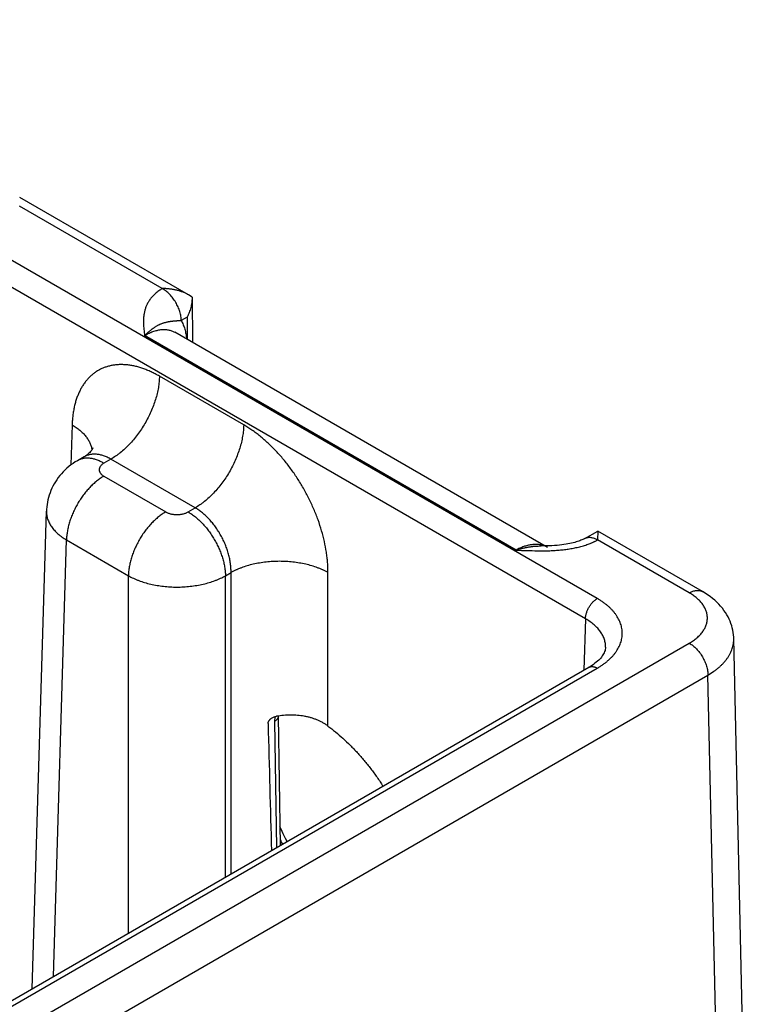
# Model space of a CAD drawing. Header units: inches. Extents: x 0 to 34, y 0 to 22.
# Tile 107 of 111: x 29.4 to 30.2, y 15.5 to 16.6. Entities that reach past the tile are written whole.
import ezdxf

# ---------------------------------------------------------------- set-up
doc = ezdxf.new("R2010")
doc.units = ezdxf.units.IN
doc.header["$LTSCALE"] = 1.87
doc.header["$MEASUREMENT"] = 0
doc.layers.get('0').update_dxf_attribs({"linetype": 'CONTINUOUS'})

msp = doc.modelspace()

# ---------------------------------------------------------------- linework, layer by layer
at = {"color": 7, "linetype": 'CONTINUOUS'}
for p, q in [((30.0263, 15.9806), (24.795, 19.0011)), ((30.0129, 15.9576), (24.7816, 18.9781)), ((29.5612, 16.3261), (29.3693, 16.4369)), ((29.5314, 16.3332), (29.3691, 16.4269)), ((29.5654, 16.3233), (29.5612, 16.3261)), ((29.5654, 16.3233), (29.5657, 16.272)), ((29.5599, 16.3007), (29.5531, 16.2967)), ((29.5599, 16.3007), (29.56, 16.2753)), ((29.934, 16.0357), (29.5114, 16.2797)), ((29.9698, 16.0387), (29.5457, 16.2836)), ((29.6241, 16.1782), (29.5282, 16.2335)), ((29.429, 16.1782), (29.4276, 16.1326)), ((29.4426, 16.1418), (29.435, 16.1374)), ((29.4731, 16.1391), (29.465, 16.1345)), ((29.569, 16.0838), (29.4731, 16.1391)), ((29.465, 16.1198), (29.5354, 16.0791)), ((29.5609, 16.0791), (29.569, 16.0838)), ((29.3834, 15.5366), (29.3998, 16.0801)), ((30.0121, 16.049), (30.0269, 16.0572)), ((30.0269, 16.0572), (30.0267, 16.0473)), ((30.146, 15.9885), (30.0269, 16.0572)), ((29.4076, 15.5506), (29.4226, 16.0472)), ((29.4226, 16.0472), (29.493, 16.0065)), ((30.131, 15.987), (30.0267, 16.0472)), ((29.493, 15.5999), (29.493, 16.0065)), ((29.6033, 16.0065), (29.6097, 16.0102)), ((29.6033, 15.6636), (29.6033, 16.0065)), ((29.6097, 15.6673), (29.6097, 16.0102)), ((29.72, 15.8355), (29.72, 16.0102)), ((30.0129, 15.9576), (30.0111, 15.8991)), ((27.84, 14.607), (30.131, 15.9298)), ((30.2061, 14.8483), (30.1815, 15.9351)), ((27.8612, 14.5707), (30.1522, 15.8935)), ((27.8797, 14.6684), (30.0168, 15.9024)), ((27.8892, 14.6675), (30.0263, 15.9014)), ((30.1768, 14.8068), (30.1522, 15.8935)), ((29.6595, 15.8462), (29.6591, 15.8408)), ((29.6591, 15.8408), (29.6613, 15.6971)), ((29.6635, 15.8469), (29.6635, 15.847)), ((29.6635, 15.8469), (29.6657, 15.6996))]:
    msp.add_line(p, q, dxfattribs=at)
for points in [[(29.4527, 16.1521), (29.4527, 16.1521), (29.4527, 16.152), (29.4526, 16.1519), (29.4525, 16.1516), (29.4523, 16.1512), (29.4521, 16.1508), (29.4517, 16.1502), (29.4512, 16.1495), (29.4506, 16.1487), (29.4499, 16.1478), (29.449, 16.1468), (29.448, 16.1458), (29.4469, 16.1448), (29.4456, 16.1438), (29.4441, 16.1427), (29.4426, 16.1418)], [(29.435, 16.1374), (29.4326, 16.136), (29.4301, 16.1343), (29.4276, 16.1326), (29.4252, 16.1307), (29.423, 16.1288), (29.4208, 16.1268), (29.4188, 16.1247), (29.4168, 16.1226), (29.4149, 16.1204), (29.4132, 16.1182), (29.4115, 16.1158), (29.41, 16.1135), (29.4085, 16.1111), (29.4072, 16.1086), (29.4059, 16.1061), (29.4048, 16.1035), (29.4038, 16.1009), (29.4029, 16.0983), (29.4021, 16.0956), (29.4014, 16.0929), (29.4009, 16.0902), (29.4004, 16.0875), (29.4001, 16.0848), (29.3999, 16.082), (29.3998, 16.0801)], [(30.0121, 16.049), (30.0115, 16.0486), (30.0107, 16.0482), (30.0098, 16.0478), (30.0088, 16.0473), (30.0077, 16.0469), (30.0065, 16.0464), (30.0052, 16.0459), (30.0038, 16.0455), (30.0023, 16.045), (30.0007, 16.0445), (29.999, 16.0441), (29.9971, 16.0436), (29.9951, 16.0432), (29.993, 16.0428), (29.9908, 16.0424), (29.9884, 16.042), (29.9859, 16.0417), (29.9833, 16.0414), (29.9806, 16.0411), (29.9777, 16.0409), (29.9748, 16.0407), (29.9718, 16.0406), (29.9686, 16.0405), (29.9654, 16.0404), (29.9625, 16.0404)], [(30.1815, 15.9351), (30.1815, 15.9368), (30.1812, 15.9394), (30.1809, 15.942), (30.1805, 15.9446), (30.1799, 15.9471), (30.1792, 15.9497), (30.1783, 15.9522), (30.1773, 15.9548), (30.1762, 15.9573), (30.175, 15.9598), (30.1736, 15.9622), (30.1721, 15.9647), (30.1704, 15.9671), (30.1686, 15.9695), (30.1666, 15.9718), (30.1645, 15.9742), (30.1623, 15.9764), (30.1599, 15.9786), (30.1573, 15.9808), (30.1546, 15.9828), (30.1518, 15.9848), (30.1489, 15.9867), (30.146, 15.9885)], [(30.0357, 15.9251), (30.0356, 15.924), (30.0354, 15.9227), (30.0351, 15.9214), (30.0347, 15.9202), (30.0341, 15.9189), (30.0335, 15.9177), (30.0328, 15.9165), (30.032, 15.9153), (30.0311, 15.9141), (30.0302, 15.9129), (30.0291, 15.9117), (30.0279, 15.9105), (30.0266, 15.9093), (30.0252, 15.9081), (30.0237, 15.9069), (30.0221, 15.9057), (30.0204, 15.9046), (30.0186, 15.9034), (30.0168, 15.9024)], [(29.6735, 15.7041), (29.6717, 15.7077), (29.6691, 15.713), (29.6666, 15.7184), (29.6654, 15.721)]]:
    msp.add_lwpolyline(points, dxfattribs=at)
for centre, radius, start, end in [((29.9575, 16.0173), 0.0247, 60.0199, 69.5545), ((29.9424, 15.8422), 0.3084, 206.1897, 207.2336)]:
    msp.add_arc(centre, radius, start, end, dxfattribs=at)
msp.add_ellipse((29.6648, 17.949), major_axis=(-0.0556, 3.6807), ratio=0.014852, start_param=-4.101894, end_param=-4.053126, dxfattribs=at)
for points, knots in [([(29.5314, 16.3332), (29.5311, 16.333), (29.5304, 16.3325), (29.5294, 16.3319), (29.5284, 16.3312), (29.5271, 16.3303), (29.5256, 16.3291), (29.5238, 16.3277), (29.5222, 16.3262), (29.5207, 16.3246), (29.5193, 16.3231), (29.518, 16.3215), (29.5169, 16.3198), (29.5158, 16.3182), (29.5148, 16.3165), (29.514, 16.3148), (29.5132, 16.3131), (29.5125, 16.3114), (29.512, 16.3096), (29.5115, 16.3079), (29.5111, 16.3061), (29.5107, 16.3044), (29.5105, 16.3026), (29.5103, 16.3008), (29.5102, 16.2991), (29.5101, 16.2967), (29.5101, 16.2938), (29.5103, 16.2902), (29.5106, 16.2867), (29.511, 16.2832), (29.5113, 16.2808), (29.5114, 16.2797)], [0, 0, 0, 0, 0.020016, 0.039778, 0.059278, 0.078527, 0.116295, 0.153104, 0.188991, 0.223998, 0.258173, 0.291572, 0.324253, 0.356281, 0.38772, 0.418636, 0.449095, 0.47916, 0.508893, 0.538353, 0.567591, 0.596655, 0.62559, 0.654432, 0.683213, 0.711959, 0.76942, 0.826933, 0.884543, 0.942245, 1, 1, 1, 1]), ([(29.5612, 16.3261), (29.5601, 16.3268), (29.5579, 16.3279), (29.5544, 16.3294), (29.5507, 16.3306), (29.547, 16.3316), (29.5432, 16.3323), (29.5399, 16.3327), (29.5373, 16.333), (29.5354, 16.3331), (29.5334, 16.3332), (29.5321, 16.3332), (29.5314, 16.3332)], [0, 0, 0, 0, 0.120791, 0.243393, 0.36745, 0.492654, 0.618735, 0.745456, 0.808995, 0.872615, 0.936292, 1, 1, 1, 1]), ([(29.5531, 16.2967), (29.5531, 16.2975), (29.553, 16.2992), (29.5527, 16.3017), (29.5522, 16.3043), (29.5515, 16.307), (29.5506, 16.3097), (29.5495, 16.3123), (29.5482, 16.3149), (29.5468, 16.3175), (29.5452, 16.32), (29.5435, 16.3224), (29.5417, 16.3246), (29.5398, 16.3267), (29.5378, 16.3286), (29.5358, 16.3304), (29.5337, 16.3319), (29.5323, 16.3328), (29.5315, 16.3332)], [0, 0, 0, 0, 0.055737, 0.113935, 0.174368, 0.236755, 0.300765, 0.366035, 0.432174, 0.498773, 0.565415, 0.631682, 0.697162, 0.761461, 0.824209, 0.885067, 0.943744, 1, 1, 1, 1]), ([(29.5654, 16.3231), (29.5654, 16.3221), (29.5653, 16.3202), (29.565, 16.3173), (29.5645, 16.3145), (29.5639, 16.3116), (29.5631, 16.3088), (29.5622, 16.3061), (29.5611, 16.3034), (29.5603, 16.3016), (29.5599, 16.3007)], [0, 0, 0, 0, 0.123766, 0.248167, 0.373058, 0.498295, 0.623742, 0.749264, 0.874729, 1, 1, 1, 1]), ([(29.5531, 16.2967), (29.5525, 16.2966), (29.5517, 16.2966), (29.5506, 16.2965), (29.5498, 16.2965), (29.549, 16.2964), (29.5483, 16.2964), (29.5476, 16.2963), (29.5469, 16.2962), (29.5462, 16.2962), (29.5453, 16.2961), (29.5443, 16.296), (29.543, 16.2959), (29.5418, 16.2957), (29.5406, 16.2956), (29.5395, 16.2954), (29.5383, 16.2952), (29.5371, 16.295), (29.536, 16.2947), (29.5348, 16.2944), (29.5336, 16.2941), (29.5324, 16.2937), (29.5312, 16.2933), (29.53, 16.2928), (29.529, 16.2924), (29.5282, 16.292), (29.5273, 16.2916), (29.5262, 16.2911), (29.525, 16.2903), (29.5237, 16.2896), (29.5223, 16.2887), (29.5212, 16.288), (29.5204, 16.2874), (29.5195, 16.2867), (29.5183, 16.2858), (29.5169, 16.2847), (29.5158, 16.2838), (29.5149, 16.283), (29.514, 16.2821), (29.5128, 16.281), (29.5119, 16.2801), (29.5115, 16.2797)], [0, 0, 0, 0, 0.036791, 0.05426, 0.071164, 0.087544, 0.103436, 0.118881, 0.13392, 0.14859, 0.162927, 0.19074, 0.217628, 0.243831, 0.269564, 0.295023, 0.320383, 0.345797, 0.371403, 0.397327, 0.423683, 0.45057, 0.478078, 0.506279, 0.535246, 0.550042, 0.565057, 0.595758, 0.62738, 0.659967, 0.693561, 0.728193, 0.745896, 0.763857, 0.800567, 0.838345, 0.877194, 0.897012, 0.917088, 0.958023, 1, 1, 1, 1]), ([(29.5531, 16.2967), (29.5535, 16.296), (29.5543, 16.2945), (29.5553, 16.2921), (29.5563, 16.2896), (29.5571, 16.2871), (29.5578, 16.2844), (29.5586, 16.2806), (29.559, 16.2777), (29.5592, 16.2758)], [0, 0, 0, 0, 0.114129, 0.231101, 0.351087, 0.474231, 0.600641, 0.73039, 1, 1, 1, 1]), ([(29.5114, 16.2797), (29.5118, 16.2799), (29.5126, 16.2804), (29.5138, 16.281), (29.515, 16.2817), (29.5162, 16.2823), (29.5174, 16.2828), (29.5189, 16.2835), (29.5209, 16.2843), (29.5232, 16.2851), (29.5255, 16.2857), (29.5277, 16.2862), (29.5299, 16.2865), (29.5321, 16.2867), (29.5342, 16.2867), (29.5363, 16.2866), (29.5383, 16.2863), (29.5403, 16.2858), (29.5421, 16.2853), (29.544, 16.2845), (29.5451, 16.2839), (29.5457, 16.2836)], [0, 0, 0, 0, 0.03817, 0.075849, 0.112998, 0.149638, 0.185777, 0.221407, 0.291136, 0.358852, 0.424593, 0.488421, 0.550425, 0.610718, 0.669443, 0.726767, 0.782885, 0.838018, 0.892407, 0.946311, 1, 1, 1, 1]), ([(29.5282, 16.2335), (29.5267, 16.2344), (29.5236, 16.2361), (29.5188, 16.2385), (29.5141, 16.2405), (29.5094, 16.2423), (29.5048, 16.2438), (29.5002, 16.245), (29.4957, 16.2459), (29.4912, 16.2464), (29.4868, 16.2467), (29.4825, 16.2467), (29.4784, 16.2464), (29.4743, 16.2458), (29.4703, 16.2449), (29.4665, 16.2437), (29.4628, 16.2423), (29.4593, 16.2405), (29.456, 16.2384), (29.4528, 16.2361), (29.4497, 16.2335), (29.4469, 16.2306), (29.4443, 16.2274), (29.4418, 16.224), (29.4395, 16.2204), (29.4375, 16.2165), (29.4357, 16.2124), (29.434, 16.2081), (29.4326, 16.2035), (29.4314, 16.1988), (29.4305, 16.1939), (29.4297, 16.1888), (29.4292, 16.1836), (29.4291, 16.18), (29.429, 16.1782)], [0, 0, 0, 0, 0.037315, 0.073712, 0.109185, 0.143732, 0.177363, 0.210096, 0.24196, 0.272995, 0.303253, 0.332796, 0.361699, 0.390049, 0.417941, 0.445481, 0.472783, 0.499964, 0.527146, 0.554449, 0.581992, 0.609888, 0.638241, 0.66715, 0.696698, 0.726962, 0.758003, 0.789873, 0.822612, 0.856248, 0.890801, 0.926279, 0.962681, 1, 1, 1, 1]), ([(29.5282, 16.2335), (29.5282, 16.2314), (29.528, 16.2271), (29.5271, 16.2205), (29.5257, 16.2137), (29.5238, 16.2068), (29.5215, 16.2), (29.5187, 16.1931), (29.5154, 16.1863), (29.5118, 16.1797), (29.5078, 16.1733), (29.5035, 16.1671), (29.4989, 16.1613), (29.4941, 16.1559), (29.489, 16.1509), (29.4847, 16.1472), (29.4811, 16.1444), (29.4776, 16.1419), (29.4749, 16.1402), (29.4731, 16.1391)], [0, 0, 0, 0, 0.056204, 0.114844, 0.175676, 0.238405, 0.302691, 0.368163, 0.434426, 0.501069, 0.567674, 0.633825, 0.699113, 0.763148, 0.825561, 0.886022, 0.915434, 0.944253, 1, 1, 1, 1]), ([(29.429, 16.1782), (29.4306, 16.1773), (29.4336, 16.1753), (29.4377, 16.1721), (29.4414, 16.1688), (29.4445, 16.1652), (29.4467, 16.1621), (29.4482, 16.1596), (29.4492, 16.1577), (29.45, 16.1558), (29.4506, 16.1538), (29.4512, 16.1519), (29.4514, 16.1505), (29.4515, 16.1499)], [0, 0, 0, 0, 0.146511, 0.286391, 0.419591, 0.546272, 0.666835, 0.725046, 0.782, 0.837822, 0.892655, 0.946657, 1, 1, 1, 1]), ([(29.6241, 16.1782), (29.6241, 16.1761), (29.6238, 16.1717), (29.6229, 16.1651), (29.6216, 16.1584), (29.6197, 16.1515), (29.6173, 16.1446), (29.6145, 16.1377), (29.6113, 16.131), (29.6077, 16.1243), (29.6037, 16.1179), (29.5994, 16.1118), (29.5948, 16.106), (29.5899, 16.1006), (29.5849, 16.0956), (29.5805, 16.0918), (29.577, 16.0891), (29.5735, 16.0866), (29.5708, 16.0848), (29.569, 16.0838)], [0, 0, 0, 0, 0.056204, 0.114844, 0.175676, 0.238405, 0.302691, 0.368163, 0.434426, 0.501069, 0.567674, 0.633825, 0.699113, 0.763148, 0.825561, 0.886022, 0.915434, 0.944253, 1, 1, 1, 1]), ([(29.72, 16.0102), (29.72, 16.0121), (29.7199, 16.0159), (29.7196, 16.0216), (29.719, 16.0274), (29.7179, 16.0354), (29.716, 16.0455), (29.7128, 16.0578), (29.7088, 16.0701), (29.704, 16.0823), (29.6984, 16.0944), (29.6921, 16.1062), (29.6852, 16.1176), (29.6776, 16.1285), (29.6696, 16.1388), (29.6611, 16.1484), (29.6537, 16.1558), (29.6475, 16.1613), (29.6429, 16.1652), (29.6383, 16.1688), (29.6336, 16.1722), (29.6289, 16.1753), (29.6257, 16.1773), (29.6241, 16.1782)], [0, 0, 0, 0, 0.027978, 0.056571, 0.085757, 0.115506, 0.176553, 0.239429, 0.3038, 0.3693, 0.43554, 0.502116, 0.568618, 0.634637, 0.699775, 0.763649, 0.825903, 0.856324, 0.886224, 0.91557, 0.94433, 0.972481, 1, 1, 1, 1]), ([(29.465, 16.1345), (29.4637, 16.1353), (29.4616, 16.1363), (29.4588, 16.1375), (29.4561, 16.1386), (29.4534, 16.1394), (29.4508, 16.1399), (29.4488, 16.1401), (29.4469, 16.1403), (29.445, 16.1403), (29.4432, 16.1401), (29.4415, 16.1399), (29.4398, 16.1395), (29.4381, 16.1389), (29.4365, 16.1383), (29.4355, 16.1377), (29.435, 16.1374)], [0, 0, 0, 0, 0.148542, 0.219948, 0.289419, 0.422584, 0.486421, 0.548509, 0.608954, 0.667885, 0.725458, 0.781853, 0.837273, 0.891942, 0.9461, 1, 1, 1, 1]), ([(29.4731, 16.1391), (29.4717, 16.1399), (29.4697, 16.141), (29.4669, 16.1422), (29.4648, 16.143), (29.4628, 16.1436), (29.4607, 16.1441), (29.4587, 16.1445), (29.4567, 16.1447), (29.4548, 16.1448), (29.4529, 16.1448), (29.451, 16.1446), (29.4492, 16.1443), (29.4475, 16.1439), (29.4458, 16.1433), (29.4441, 16.1427), (29.4431, 16.1421), (29.4426, 16.1418)], [0, 0, 0, 0, 0.14636, 0.21686, 0.285562, 0.352491, 0.417693, 0.481233, 0.543198, 0.6037, 0.66287, 0.720865, 0.777862, 0.834056, 0.889659, 0.944896, 1, 1, 1, 1]), ([(29.465, 16.1345), (29.4646, 16.1342), (29.4639, 16.1338), (29.4628, 16.1329), (29.462, 16.1322), (29.4615, 16.1316), (29.461, 16.131), (29.4605, 16.1302), (29.4602, 16.1293), (29.46, 16.1287), (29.4598, 16.1281), (29.4598, 16.1276), (29.4598, 16.1271), (29.4598, 16.1266), (29.4598, 16.1261), (29.46, 16.1256), (29.4602, 16.1249), (29.4605, 16.1241), (29.461, 16.1233), (29.4615, 16.1227), (29.462, 16.1221), (29.4628, 16.1213), (29.4639, 16.1205), (29.4646, 16.12), (29.465, 16.1198)], [0, 0, 0, 0, 0.074282, 0.144711, 0.211305, 0.24323, 0.274281, 0.333946, 0.390901, 0.418618, 0.445958, 0.473044, 0.5, 0.526956, 0.554042, 0.581382, 0.609099, 0.666054, 0.725719, 0.75677, 0.788695, 0.855289, 0.925718, 1, 1, 1, 1]), ([(29.465, 16.1198), (29.4636, 16.119), (29.4608, 16.1172), (29.4568, 16.1141), (29.4528, 16.1107), (29.4489, 16.1069), (29.4452, 16.1027), (29.4416, 16.0982), (29.4383, 16.0935), (29.4352, 16.0886), (29.4325, 16.0835), (29.43, 16.0783), (29.4278, 16.073), (29.426, 16.0677), (29.4246, 16.0624), (29.4235, 16.0572), (29.4228, 16.0521), (29.4226, 16.0488), (29.4226, 16.0472)], [0, 0, 0, 0, 0.055748, 0.113969, 0.174431, 0.236845, 0.30088, 0.366169, 0.43232, 0.498926, 0.56557, 0.631833, 0.697306, 0.761592, 0.824322, 0.885155, 0.943796, 1, 1, 1, 1]), ([(29.6097, 16.0102), (29.6097, 16.0119), (29.6097, 16.0153), (29.6091, 16.0204), (29.6082, 16.0257), (29.607, 16.0311), (29.6053, 16.0365), (29.6033, 16.0418), (29.6009, 16.0471), (29.5983, 16.0523), (29.5953, 16.0573), (29.5921, 16.0621), (29.5886, 16.0666), (29.585, 16.0708), (29.5812, 16.0746), (29.5772, 16.0781), (29.5732, 16.0812), (29.5704, 16.083), (29.569, 16.0838)], [0, 0, 0, 0, 0.057025, 0.11632, 0.177647, 0.240716, 0.3052, 0.37074, 0.436955, 0.50345, 0.569826, 0.635684, 0.700637, 0.764313, 0.826371, 0.886503, 0.944448, 1, 1, 1, 1]), ([(29.3998, 16.0801), (29.3998, 16.0794), (29.3998, 16.0779), (29.4, 16.0756), (29.4004, 16.0733), (29.4011, 16.0711), (29.4019, 16.0689), (29.4029, 16.0667), (29.4041, 16.0645), (29.4054, 16.0624), (29.407, 16.0603), (29.4094, 16.0575), (29.412, 16.0549), (29.415, 16.0524), (29.4182, 16.0499), (29.4208, 16.0482), (29.4226, 16.0472)], [0, 0, 0, 0, 0.05373, 0.107707, 0.162196, 0.217446, 0.27369, 0.331141, 0.389984, 0.45038, 0.512462, 0.576337, 0.709709, 0.779346, 0.850956, 1, 1, 1, 1]), ([(29.5354, 16.0791), (29.534, 16.0783), (29.5312, 16.0765), (29.5272, 16.0735), (29.5232, 16.07), (29.5193, 16.0662), (29.5156, 16.062), (29.512, 16.0576), (29.5087, 16.0529), (29.5057, 16.0479), (29.5029, 16.0428), (29.5004, 16.0376), (29.4982, 16.0323), (29.4964, 16.027), (29.495, 16.0218), (29.4939, 16.0166), (29.4932, 16.0115), (29.493, 16.0081), (29.493, 16.0065)], [0, 0, 0, 0, 0.055748, 0.113969, 0.174431, 0.236845, 0.30088, 0.366169, 0.43232, 0.498926, 0.56557, 0.631833, 0.697306, 0.761592, 0.824322, 0.885155, 0.943796, 1, 1, 1, 1]), ([(29.5354, 16.0791), (29.5359, 16.0789), (29.5368, 16.0784), (29.5382, 16.0778), (29.5397, 16.0773), (29.5413, 16.0769), (29.543, 16.0765), (29.5447, 16.0763), (29.5464, 16.0761), (29.5482, 16.0761), (29.5499, 16.0761), (29.5517, 16.0763), (29.5534, 16.0765), (29.555, 16.0769), (29.5566, 16.0773), (29.5582, 16.0778), (29.5596, 16.0784), (29.5605, 16.0789), (29.5609, 16.0791)], [0, 0, 0, 0, 0.055839, 0.11418, 0.174783, 0.237353, 0.301548, 0.366992, 0.433282, 0.5, 0.566718, 0.633008, 0.698452, 0.762647, 0.825217, 0.88582, 0.944161, 1, 1, 1, 1]), ([(29.5609, 16.0791), (29.5623, 16.0783), (29.5651, 16.0765), (29.5692, 16.0735), (29.5732, 16.07), (29.577, 16.0662), (29.5808, 16.062), (29.5843, 16.0576), (29.5876, 16.0529), (29.5907, 16.0479), (29.5935, 16.0428), (29.596, 16.0376), (29.5981, 16.0323), (29.5999, 16.027), (29.6014, 16.0218), (29.6024, 16.0166), (29.6031, 16.0115), (29.6033, 16.0081), (29.6033, 16.0065)], [0, 0, 0, 0, 0.055748, 0.113969, 0.174431, 0.236845, 0.30088, 0.366169, 0.43232, 0.498926, 0.56557, 0.631833, 0.697306, 0.761592, 0.824322, 0.885155, 0.943796, 1, 1, 1, 1]), ([(30.0121, 16.049), (30.0124, 16.0491), (30.0128, 16.0494), (30.0136, 16.0497), (30.0144, 16.0499), (30.0152, 16.0501), (30.0161, 16.0502), (30.0173, 16.0503), (30.0188, 16.0502), (30.0208, 16.0498), (30.0227, 16.0492), (30.0247, 16.0484), (30.026, 16.0477), (30.0267, 16.0473)], [0, 0, 0, 0, 0.053721, 0.107706, 0.162213, 0.217487, 0.273757, 0.33123, 0.450425, 0.576322, 0.709682, 0.85089, 1, 1, 1, 1]), ([(29.934, 16.0357), (29.9381, 16.0355), (29.9462, 16.0352), (29.9584, 16.0349), (29.9676, 16.0349), (29.9737, 16.0351), (29.9768, 16.0353), (29.9798, 16.0355), (29.9828, 16.0357), (29.9859, 16.036), (29.9899, 16.0364), (29.9948, 16.0371), (30.0006, 16.0382), (30.0063, 16.0394), (30.0118, 16.041), (30.0162, 16.0425), (30.0192, 16.0437), (30.0209, 16.0444), (30.0221, 16.0449), (30.0233, 16.0455), (30.0244, 16.046), (30.0256, 16.0466), (30.0263, 16.047), (30.0267, 16.0472)], [0, 0, 0, 0, 0.129267, 0.258658, 0.388097, 0.420423, 0.452714, 0.484956, 0.517131, 0.549221, 0.581203, 0.644743, 0.707528, 0.769295, 0.829747, 0.888565, 0.917263, 0.931415, 0.94543, 0.959303, 0.973028, 0.986594, 1, 1, 1, 1]), ([(29.9661, 16.0404), (29.9655, 16.0407), (29.9644, 16.041), (29.9626, 16.0415), (29.9608, 16.0418), (29.9589, 16.0421), (29.957, 16.0422), (29.9544, 16.0421), (29.951, 16.0418), (29.9468, 16.041), (29.9425, 16.0397), (29.9382, 16.0379), (29.9354, 16.0365), (29.934, 16.0357)], [0, 0, 0, 0, 0.053874, 0.108377, 0.163667, 0.21989, 0.277177, 0.335645, 0.456465, 0.583031, 0.715729, 0.854727, 1, 1, 1, 1]), ([(29.934, 16.0357), (29.9352, 16.0361), (29.937, 16.0366), (29.9394, 16.0373), (29.9412, 16.0378), (29.943, 16.0382), (29.9448, 16.0386), (29.9466, 16.0389), (29.9484, 16.0393), (29.9502, 16.0395), (29.952, 16.0398), (29.9537, 16.04), (29.9561, 16.0402), (29.959, 16.0404), (29.9613, 16.0404), (29.9625, 16.0404)], [0, 0, 0, 0, 0.130322, 0.1949, 0.25907, 0.322829, 0.386199, 0.449192, 0.511811, 0.574048, 0.635896, 0.697388, 0.758552, 0.879912, 1, 1, 1, 1]), ([(29.72, 16.0102), (29.7191, 16.0107), (29.7172, 16.0117), (29.7143, 16.0131), (29.7113, 16.0144), (29.7071, 16.016), (29.7015, 16.0179), (29.6946, 16.0197), (29.6874, 16.0211), (29.68, 16.0221), (29.6725, 16.0228), (29.6648, 16.023), (29.6572, 16.0228), (29.6497, 16.0221), (29.6422, 16.0211), (29.635, 16.0197), (29.6281, 16.0179), (29.6226, 16.016), (29.6184, 16.0144), (29.6154, 16.0131), (29.6125, 16.0117), (29.6106, 16.0107), (29.6097, 16.0102)], [0, 0, 0, 0, 0.027447, 0.055573, 0.084353, 0.113757, 0.174287, 0.236862, 0.301125, 0.366684, 0.43312, 0.5, 0.56688, 0.633316, 0.698875, 0.763138, 0.825713, 0.886243, 0.915647, 0.944427, 0.972553, 1, 1, 1, 1]), ([(29.493, 16.0065), (29.4949, 16.0055), (29.4977, 16.004), (29.5017, 16.0023), (29.5059, 16.0006), (29.5115, 15.9987), (29.5184, 15.9969), (29.5256, 15.9955), (29.533, 15.9944), (29.5405, 15.9938), (29.5482, 15.9936), (29.5558, 15.9938), (29.5634, 15.9944), (29.5708, 15.9955), (29.578, 15.9969), (29.5849, 15.9987), (29.5904, 16.0006), (29.5946, 16.0023), (29.5986, 16.004), (29.6015, 16.0055), (29.6033, 16.0065)], [0, 0, 0, 0, 0.055627, 0.08443, 0.11385, 0.174398, 0.236972, 0.30122, 0.366753, 0.433157, 0.499999, 0.566842, 0.633246, 0.698779, 0.763027, 0.825602, 0.88615, 0.91557, 0.944373, 1, 1, 1, 1]), ([(30.131, 15.987), (30.1317, 15.9874), (30.1331, 15.9881), (30.1351, 15.9889), (30.1371, 15.9895), (30.1391, 15.9898), (30.1407, 15.9899), (30.1419, 15.9898), (30.1428, 15.9897), (30.1437, 15.9895), (30.1445, 15.9892), (30.1453, 15.9889), (30.1458, 15.9886), (30.146, 15.9885)], [0, 0, 0, 0, 0.148569, 0.289427, 0.422615, 0.548501, 0.667827, 0.72541, 0.781814, 0.837244, 0.891923, 0.946091, 1, 1, 1, 1]), ([(30.131, 15.9298), (30.1318, 15.9303), (30.1334, 15.9312), (30.1356, 15.9327), (30.1378, 15.9343), (30.1397, 15.9359), (30.1416, 15.9376), (30.1438, 15.9399), (30.1458, 15.9423), (30.1475, 15.9448), (30.1485, 15.9466), (30.1495, 15.9486), (30.1502, 15.9505), (30.1508, 15.9525), (30.1512, 15.9544), (30.1515, 15.9564), (30.1516, 15.9584), (30.1515, 15.9604), (30.1512, 15.9624), (30.1508, 15.9644), (30.1502, 15.9663), (30.1495, 15.9682), (30.1485, 15.9702), (30.1475, 15.972), (30.1462, 15.9739), (30.1448, 15.9757), (30.1433, 15.9775), (30.1416, 15.9792), (30.1397, 15.9809), (30.1377, 15.9825), (30.1356, 15.9841), (30.1334, 15.9856), (30.1318, 15.9865), (30.131, 15.987)], [0, 0, 0, 0, 0.037617, 0.074281, 0.109981, 0.144713, 0.178485, 0.211315, 0.274241, 0.304461, 0.333924, 0.362709, 0.390905, 0.418613, 0.445947, 0.473025, 0.499974, 0.526924, 0.554003, 0.581338, 0.609048, 0.637245, 0.666031, 0.695497, 0.725719, 0.756762, 0.78868, 0.821511, 0.855285, 0.890018, 0.925718, 0.962382, 1, 1, 1, 1]), ([(30.0129, 15.9576), (30.0129, 15.9581), (30.0129, 15.9592), (30.0132, 15.9608), (30.0135, 15.9624), (30.014, 15.9641), (30.0145, 15.9658), (30.0152, 15.9675), (30.016, 15.9691), (30.0169, 15.9707), (30.0179, 15.9723), (30.0189, 15.9738), (30.02, 15.9752), (30.0212, 15.9765), (30.0224, 15.9777), (30.0237, 15.9788), (30.025, 15.9798), (30.0259, 15.9804), (30.0263, 15.9806)], [0, 0, 0, 0, 0.056204, 0.114845, 0.175678, 0.238408, 0.302694, 0.368167, 0.43443, 0.501074, 0.56768, 0.633831, 0.69912, 0.763155, 0.825569, 0.886031, 0.944252, 1, 1, 1, 1]), ([(30.0263, 15.9014), (30.0274, 15.9021), (30.0296, 15.9034), (30.0327, 15.9054), (30.0356, 15.9076), (30.0384, 15.9099), (30.0409, 15.9122), (30.0433, 15.9146), (30.0454, 15.917), (30.0474, 15.9195), (30.0491, 15.9221), (30.0506, 15.9247), (30.0519, 15.9274), (30.0529, 15.9301), (30.0537, 15.9328), (30.0543, 15.9355), (30.0547, 15.9383), (30.0548, 15.941), (30.0547, 15.9438), (30.0543, 15.9465), (30.0537, 15.9493), (30.0529, 15.952), (30.0519, 15.9547), (30.0506, 15.9573), (30.0491, 15.9599), (30.0474, 15.9625), (30.0454, 15.965), (30.0433, 15.9675), (30.0409, 15.9699), (30.0384, 15.9722), (30.0356, 15.9744), (30.0327, 15.9766), (30.0296, 15.9787), (30.0274, 15.98), (30.0263, 15.9806)], [0, 0, 0, 0, 0.037616, 0.074279, 0.109978, 0.144709, 0.178481, 0.211311, 0.243227, 0.274268, 0.304489, 0.333952, 0.362737, 0.390932, 0.418641, 0.445974, 0.473051, 0.5, 0.526949, 0.554026, 0.581359, 0.609068, 0.637263, 0.666048, 0.695511, 0.725732, 0.756773, 0.788689, 0.821519, 0.855291, 0.890022, 0.925721, 0.962384, 1, 1, 1, 1]), ([(30.0357, 15.9251), (30.0357, 15.9258), (30.0357, 15.9273), (30.0355, 15.9296), (30.0351, 15.9319), (30.0344, 15.9341), (30.0336, 15.9363), (30.0326, 15.9385), (30.0314, 15.9406), (30.0301, 15.9427), (30.0285, 15.9448), (30.0268, 15.9468), (30.0248, 15.9488), (30.0228, 15.9507), (30.0205, 15.9525), (30.0173, 15.9549), (30.0147, 15.9566), (30.0129, 15.9576)], [0, 0, 0, 0, 0.05413, 0.108414, 0.163122, 0.21851, 0.27482, 0.332274, 0.39107, 0.451376, 0.513339, 0.577073, 0.64267, 0.710193, 0.779684, 0.85116, 1, 1, 1, 1]), ([(30.131, 15.9298), (30.1317, 15.9294), (30.1331, 15.9285), (30.1352, 15.927), (30.1372, 15.9253), (30.1391, 15.9234), (30.141, 15.9213), (30.1427, 15.9191), (30.1444, 15.9167), (30.1459, 15.9142), (30.1473, 15.9117), (30.1486, 15.9091), (30.1496, 15.9064), (30.1505, 15.9038), (30.1513, 15.9011), (30.1518, 15.8985), (30.1521, 15.896), (30.1522, 15.8943), (30.1522, 15.8935)], [0, 0, 0, 0, 0.055748, 0.113969, 0.174431, 0.236845, 0.30088, 0.366169, 0.43232, 0.498926, 0.56557, 0.631833, 0.697306, 0.761592, 0.824322, 0.885155, 0.943796, 1, 1, 1, 1]), ([(30.1522, 15.8935), (30.1545, 15.8948), (30.1578, 15.897), (30.162, 15.9), (30.1649, 15.9024), (30.1675, 15.9048), (30.17, 15.9074), (30.1722, 15.9099), (30.1742, 15.9126), (30.1759, 15.9153), (30.1775, 15.918), (30.1788, 15.9208), (30.1798, 15.9236), (30.1806, 15.9265), (30.1812, 15.9294), (30.1815, 15.9322), (30.1815, 15.9342), (30.1815, 15.9351)], [0, 0, 0, 0, 0.148975, 0.220537, 0.290121, 0.357742, 0.423435, 0.48726, 0.5493, 0.609666, 0.668493, 0.725946, 0.782213, 0.837509, 0.892069, 0.946145, 1, 1, 1, 1]), ([(30.0168, 15.9024), (30.017, 15.9024), (30.0173, 15.9026), (30.0178, 15.9028), (30.0183, 15.903), (30.019, 15.9032), (30.02, 15.9033), (30.0212, 15.9032), (30.0225, 15.903), (30.0237, 15.9026), (30.025, 15.9021), (30.0259, 15.9017), (30.0263, 15.9014)], [0, 0, 0, 0, 0.053914, 0.108086, 0.162769, 0.218204, 0.332118, 0.451453, 0.57735, 0.710549, 0.851419, 1, 1, 1, 1]), ([(29.6519, 15.8383), (29.6519, 15.8386), (29.652, 15.8391), (29.6521, 15.8399), (29.6524, 15.8406), (29.6529, 15.8416), (29.6535, 15.8425), (29.6543, 15.8434), (29.6552, 15.8441), (29.6564, 15.845), (29.658, 15.8458), (29.6598, 15.8464), (29.6609, 15.8466), (29.6615, 15.8467)], [0, 0, 0, 0, 0.055538, 0.112157, 0.170012, 0.229133, 0.350754, 0.413178, 0.476454, 0.60497, 0.735513, 0.86737, 1, 1, 1, 1]), ([(29.6635, 15.8469), (29.6635, 15.8468), (29.6635, 15.8465), (29.6635, 15.8461), (29.6634, 15.8457), (29.6632, 15.8451), (29.6629, 15.8444), (29.6624, 15.8436), (29.6618, 15.8428), (29.661, 15.8421), (29.6601, 15.8414), (29.6595, 15.841), (29.6591, 15.8408)], [0, 0, 0, 0, 0.053428, 0.107132, 0.161381, 0.216429, 0.329767, 0.448849, 0.574858, 0.708542, 0.850254, 1, 1, 1, 1]), ([(29.72, 15.8355), (29.719, 15.8362), (29.7171, 15.8376), (29.714, 15.8394), (29.7108, 15.8411), (29.7075, 15.8426), (29.704, 15.8439), (29.7005, 15.845), (29.6968, 15.846), (29.6918, 15.847), (29.6854, 15.8478), (29.6775, 15.8481), (29.6695, 15.8477), (29.6642, 15.8471), (29.6615, 15.8467)], [0, 0, 0, 0, 0.057877, 0.11633, 0.175402, 0.235126, 0.295526, 0.356614, 0.418391, 0.480847, 0.607664, 0.736798, 0.86778, 1, 1, 1, 1]), ([(29.72, 15.8355), (29.7229, 15.8334), (29.7287, 15.8289), (29.7371, 15.8216), (29.7439, 15.8151), (29.7493, 15.8096), (29.7533, 15.8054), (29.7572, 15.801), (29.7624, 15.7949), (29.7687, 15.7871), (29.7759, 15.7773), (29.7804, 15.7706), (29.7826, 15.7671)], [0, 0, 0, 0, 0.116289, 0.235683, 0.357915, 0.420008, 0.482698, 0.545941, 0.609688, 0.738493, 0.868729, 1, 1, 1, 1])]:
    msp.add_open_spline(points, degree=3, knots=knots, dxfattribs=at)

doc.saveas('drawing.dxf')
